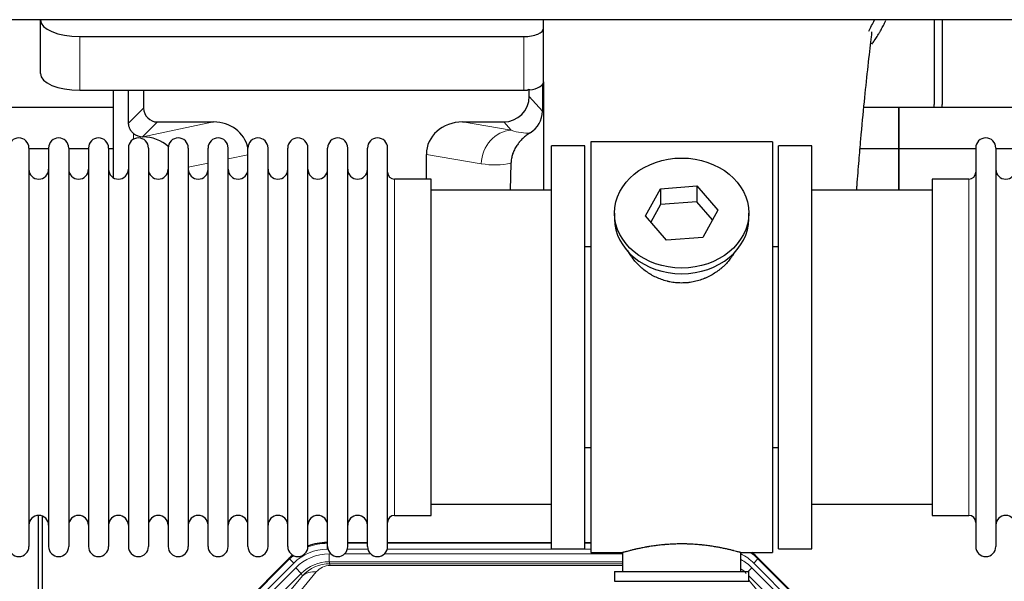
# Model space of a CAD drawing. Header units: inches. Extents: x 0 to 20790, y -12 to 14700.
# Tile 40 of 184: x 4439 to 4938, y 5192 to 5476. Entities that reach past the tile are written whole.
import ezdxf

# ---------------------------------------------------------------- set-up
doc = ezdxf.new("R2010")
doc.units = ezdxf.units.IN
doc.layers.add('1', color=7, linetype='Continuous', true_color=0xffffff)

msp = doc.modelspace()

# ---------------------------------------------------------------- linework, layer by layer
at = {"layer": '1', "color": 2, "linetype": 'Continuous', "lineweight": 25}
for p, q in [((5357.681, 5476.171), (1481.725, 5476.171)), ((4449.775, 5476.171), (4449.775, 5476.104)), ((4449.775, 5448.915), (4449.775, 5476.104)), ((4704.775, 5471.877), (4704.775, 5476.171)), ((4902.725, 5476.173), (4902.725, 5433.301)), ((4906.725, 5476.173), (4906.725, 5433.301)), ((4704.775, 5444.689), (4704.775, 5471.877)), ((4469.775, 5467.65), (4694.775, 5467.65)), ((4704.775, 5444.688), (4704.775, 5389.802)), ((4469.775, 5440.462), (4694.775, 5440.462)), ((4486.707, 5440.462), (4486.707, 5396.192)), ((4502.085, 5440.462), (4502.085, 5431.361)), ((4697.49, 5437.348), (4697.49, 5441.064)), ((4704.252, 5443.34), (4704.197, 5429.892)), ((4486.712, 5431.776), (4394.725, 5431.776)), ((4884.725, 5431.776), (4867.033, 5431.776)), ((4884.725, 5431.776), (4884.725, 5410.801)), ((4976.712, 5431.776), (4884.725, 5431.776)), ((4884.725, 5410.801), (4884.725, 5431.776)), ((4509.059, 5424.388), (4537.52, 5424.388)), ((4663.688, 5424.388), (4684.539, 5424.388)), ((4501.52, 5416.848), (4501.678, 5416.848)), ((4728.725, 5414.301), (4728.725, 5206.301)), ((4820.725, 5414.301), (4728.725, 5414.301)), ((4820.725, 5414.301), (4820.725, 5206.301)), ((4443.925, 5411.201), (4443.925, 5209.401)), ((4453.925, 5410.801), (4443.925, 5410.801)), ((4453.925, 5411.201), (4453.925, 5209.401)), ((4464.125, 5411.201), (4464.125, 5209.401)), ((4474.123, 5410.801), (4464.126, 5410.801)), ((4474.125, 5411.201), (4474.125, 5209.401)), ((4486.705, 5410.801), (4484.324, 5410.801)), ((4484.325, 5411.201), (4484.325, 5209.401)), ((4494.325, 5411.201), (4494.325, 5209.401)), ((4504.525, 5411.201), (4504.525, 5209.401)), ((4514.525, 5411.201), (4514.525, 5209.401)), ((4524.725, 5411.201), (4524.725, 5209.401)), ((4534.725, 5209.401), (4534.725, 5411.2)), ((4544.925, 5209.401), (4544.925, 5411.201)), ((4554.925, 5209.401), (4554.925, 5411.201)), ((4565.125, 5209.401), (4565.125, 5411.201)), ((4575.125, 5209.401), (4575.125, 5411.2)), ((4585.325, 5209.401), (4585.325, 5411.201)), ((4595.325, 5209.401), (4595.325, 5411.2)), ((4605.525, 5209.401), (4605.525, 5411.201)), ((4615.525, 5209.401), (4615.525, 5411.2)), ((4625.725, 5209.401), (4625.725, 5411.201)), ((4725.725, 5412.301), (4708.725, 5412.301)), ((4708.725, 5208.301), (4708.725, 5412.301)), ((4725.725, 5208.301), (4725.725, 5412.301)), ((4840.725, 5412.301), (4823.725, 5412.301)), ((4823.725, 5208.301), (4823.725, 5412.301)), ((4840.725, 5208.301), (4840.725, 5412.301)), ((4884.725, 5410.801), (4865.097, 5410.801)), ((4923.727, 5410.801), (4884.725, 5410.801)), ((4884.725, 5410.801), (4884.725, 5389.799)), ((4884.725, 5389.8), (4884.725, 5410.801)), ((4923.725, 5411.201), (4923.725, 5209.401)), ((4933.925, 5411.201), (4933.925, 5209.401)), ((4943.925, 5410.801), (4933.925, 5410.801)), ((4645.351, 5395.45), (4645.351, 5408)), ((4688.24, 5403.5), (4687.874, 5389.8)), ((4647.725, 5395.451), (4629.225, 5395.451)), ((4647.725, 5225.151), (4647.725, 5395.451)), ((4901.725, 5395.451), (4901.725, 5225.151)), ((4920.225, 5395.451), (4901.725, 5395.451)), ((4708.725, 5389.801), (4647.72, 5389.801)), ((4756.334, 5376.828), (4764.005, 5390.596)), ((4764.005, 5390.596), (4782.396, 5392.037)), ((4764.005, 5390.596), (4764.005, 5382.565)), ((4782.396, 5392.037), (4782.396, 5384.007)), ((4782.396, 5392.037), (4793.116, 5379.711)), ((4901.73, 5389.801), (4840.725, 5389.801)), ((4782.396, 5384.007), (4764.005, 5382.565)), ((4790.389, 5374.817), (4782.396, 5384.007)), ((4764.005, 5382.565), (4759.061, 5373.692)), ((4793.116, 5379.711), (4785.445, 5365.943)), ((4740.725, 5378.27), (4740.725, 5375.402)), ((4767.053, 5364.502), (4756.334, 5376.828)), ((4808.725, 5375.402), (4808.725, 5378.27)), ((4785.445, 5365.943), (4767.053, 5364.502)), ((4725.725, 5361.301), (4728.725, 5361.301)), ((4820.725, 5361.301), (4823.725, 5361.301)), ((4728.725, 5259.301), (4725.725, 5259.301)), ((4823.725, 5259.301), (4820.725, 5259.301)), ((4647.72, 5230.801), (4708.725, 5230.801)), ((4840.725, 5230.801), (4901.73, 5230.801)), ((4448.724, 4824.559), (4448.724, 5225.139)), ((4450.724, 5224.811), (4450.724, 4801.301)), ((4629.225, 5225.151), (4647.725, 5225.151)), ((4901.725, 5225.151), (4920.225, 5225.151)), ((4594.965, 5211.401), (4595.327, 5211.401)), ((4605.527, 5211.401), (4615.525, 5211.401)), ((4625.725, 5211.401), (4708.722, 5211.401)), ((4725.722, 5211.401), (4728.724, 5211.401)), ((4708.725, 5208.301), (4725.725, 5208.301)), ((4728.725, 5206.301), (4744.725, 5206.301)), ((4744.725, 5206.301), (4744.725, 5196.801)), ((4804.32, 5206.301), (4820.725, 5206.301)), ((4804.725, 5196.801), (4804.725, 5206.417)), ((4823.725, 5208.301), (4840.725, 5208.301)), ((4532.084, 5159.688), (4575.9, 5203.504)), ((4813.55, 5203.504), (4857.366, 5159.688)), ((4740.725, 5196.801), (4808.725, 5196.801)), ((4740.725, 5196.801), (4740.725, 5191.801)), ((4808.725, 5191.801), (4808.725, 5196.801)), ((4740.725, 5191.801), (4808.725, 5191.801))]:
    msp.add_line(p, q, dxfattribs=at)
at = {"layer": '1', "color": 110, "linetype": 'Continuous', "lineweight": 13}
for p, q in [((4469.775, 5440.462), (4469.775, 5467.65)), ((4694.775, 5440.462), (4694.775, 5467.65)), ((4697.49, 5437.348), (4704.197, 5429.892)), ((4494.467, 5423.743), (4502.085, 5431.361)), ((4509.059, 5424.388), (4501.52, 5416.848)), ((4501.678, 5416.848), (4537.52, 5424.388)), ((4663.688, 5424.388), (4688.33, 5420.173)), ((4688.33, 5420.173), (4684.539, 5424.388)), ((4496.916, 5415.64), (4496.916, 5418.554)), ((4554.925, 5407.812), (4544.925, 5405.708)), ((4673.196, 5403.237), (4645.351, 5408)), ((4534.725, 5403.563), (4524.725, 5401.459)), ((4629.225, 5225.151), (4629.225, 5395.451)), ((4920.225, 5395.451), (4920.225, 5225.151)), ((4594.965, 5211.401), (4595.121, 5211.026)), ((4595.121, 5211.026), (4595.326, 5211.026)), ((4595.121, 5208.03), (4595.121, 5211.026)), ((4605.526, 5211.026), (4615.527, 5211.026)), ((4625.727, 5211.026), (4708.722, 5211.026)), ((4725.723, 5211.026), (4728.724, 5211.026)), ((4595.513, 5208.03), (4595.121, 5208.03)), ((4596.097, 5205.673), (4596.945, 5205.673)), ((4596.097, 5201.678), (4596.097, 5205.673)), ((4603.907, 5205.673), (4617.145, 5205.673)), ((4615.714, 5208.03), (4605.339, 5208.03)), ((4624.107, 5205.673), (4744.723, 5205.673)), ((4728.724, 5208.03), (4625.54, 5208.03)), ((4532.464, 5159.538), (4576.055, 5203.129)), ((4578.173, 5201.01), (4534.583, 5157.42)), ((4576.055, 5203.129), (4575.9, 5203.504)), ((4578.173, 5201.01), (4576.055, 5203.129)), ((4744.723, 5201.678), (4596.097, 5201.678)), ((4596.097, 5201.678), (4596.492, 5200.724)), ((4596.492, 5200.724), (4744.722, 5200.724)), ((4596.492, 5199.845), (4596.492, 5200.724)), ((4744.722, 5199.845), (4596.492, 5199.845)), ((4813.395, 5203.129), (4811.276, 5201.01)), ((4854.867, 5157.42), (4811.276, 5201.01)), ((4813.55, 5203.504), (4813.395, 5203.129)), ((4813.395, 5203.129), (4856.985, 5159.538)), ((4536.974, 5156.478), (4579.15, 5198.653)), ((4581.974, 5195.829), (4539.799, 5153.653)), ((4556.45, 5163.319), (4582.528, 5194.492)), ((4589.589, 5196.538), (4563.512, 5165.365)), ((4581.974, 5195.829), (4579.15, 5198.653)), ((4582.528, 5194.492), (4581.974, 5195.829)), ((4808.447, 5196.801), (4810.3, 5198.653)), ((4849.651, 5153.653), (4808.725, 5194.578)), ((4852.475, 5156.478), (4810.3, 5198.653)), ((4808.725, 5192.335), (4832.999, 5163.319))]:
    msp.add_line(p, q, dxfattribs=at)
at = {"layer": '1', "color": 2, "linetype": 'Continuous', "lineweight": 25}
for centre, radius, start, end in [((4880.725, 5433.301), 22, 356.02453, 0), ((4884.725, 5433.301), 22, 356.02453, 0), ((4438.825, 5411.201), 5.1, 0, 180), ((4459.025, 5411.201), 5.1, 0, 180), ((4479.225, 5411.201), 5.1, 0, 180), ((4499.425, 5411.201), 5.1, 0, 180), ((4519.625, 5411.201), 5.1, 0, 180), ((4539.825, 5411.201), 5.1, 0, 180), ((4560.025, 5411.201), 5.1, 0, 180), ((4580.225, 5411.201), 5.1, 0, 180), ((4600.425, 5411.201), 5.1, 0, 180), ((4620.625, 5411.201), 5.1, 0, 180), ((4928.825, 5411.201), 5.1, 0, 180), ((4448.925, 5400.451), 5, 180, 0), ((4469.125, 5400.451), 5, 180, 0), ((4489.325, 5400.451), 5, 180, 0), ((4509.525, 5400.451), 5, 180, 0), ((4529.725, 5400.451), 5, 180, 0), ((4549.925, 5400.451), 5, 180, 0), ((4570.125, 5400.451), 5, 180, 0), ((4590.325, 5400.451), 5, 180, 0), ((4610.525, 5400.451), 5, 180, 0), ((4629.225, 5398.951), 3.5, 180, 270), ((4920.225, 5398.951), 3.5, 270, 0), ((4938.925, 5400.451), 5, 180, 0), ((4448.925, 5220.151), 5, 0, 180), ((4469.125, 5220.151), 5, 0, 180), ((4489.325, 5220.151), 5, 0, 180), ((4509.525, 5220.151), 5, 0, 180), ((4529.725, 5220.151), 5, 0, 180), ((4549.925, 5220.151), 5, 0, 180), ((4570.125, 5220.151), 5, 0, 180), ((4590.325, 5220.151), 5, 0, 180), ((4610.525, 5220.151), 5, 0, 180), ((4629.225, 5221.651), 3.5, 90, 180), ((4920.225, 5221.651), 3.5, 0, 90), ((4938.925, 5220.151), 5, 0, 180), ((4438.825, 5209.401), 5.1, 180, 0), ((4459.025, 5209.401), 5.1, 180, 0), ((4479.225, 5209.401), 5.1, 180, 0), ((4499.425, 5209.401), 5.1, 180, 0), ((4519.625, 5209.401), 5.1, 180, 0), ((4539.825, 5209.401), 5.1, 180, 0), ((4560.025, 5209.401), 5.1, 180, 0), ((4580.225, 5209.401), 5.1, 180, 0), ((4600.425, 5209.401), 5.1, 180, 0), ((4620.625, 5209.401), 5.1, 180, 0), ((4928.825, 5209.401), 5.1, 180, 0)]:
    msp.add_arc(centre, radius, start, end, dxfattribs=at)
for centre, major_axis, ratio, start_param, end_param in [((4469.775, 5476.104), (-20, 0), 0.4226815, 0, 1.5707963), ((4694.775, 5471.877), (-10, 0), 0.4226815, 1.5707963, 3.1415927), ((4469.775, 5448.915), (-20, 0), 0.4226815, 0, 1.5707963), ((4694.775, 5444.689), (-10, 0), 0.4226815, 1.8474697, 3.1415927), ((4496.916, 4990.185), (10.169, -1338.708), 0.0006671, 1.9006007, 1.9138317), ((4694.775, 5444.689), (-10, 0), 0.4226815, 1.5707963, 1.7425489), ((4694.775, 5463.834), (0, 23.658), 0.4226815, 3.3133452, 3.4165375), ((4697.402, 5444.265), (1.809, -48.123), 0.0006749, 4.7789279, 4.7881353), ((4684.45, 5437.437), (-8.754, 9.732), 0.993147, 2.4124357, 3.9763944), ((4509.112, 5431.414), (4.987, 4.987), 0.9924325, 2.3599928, 3.9231925), ((4691.157, 5429.981), (12.412, -4.015), 0.9953148, 5.572067, 6.5905896), ((4536.903, 5407.323), (-18.076, -3.802), 0.9203203, 3.1559659, 4.4876926), ((4664.445, 5407.323), (18.879, -3.229), 0.8876007, 1.7611606, 3.2922561), ((4501.52, 5423.822), (-7.027, 0), 0.9924325, 0.8563441, 1.5707963), ((4501.678, 5399.913), (-18.402, 0), 0.9203203, 3.9349859, 4.712389), ((4774.725, 5375.402), (34, 0), 0.819152, 3.1416663, 6.2831608), ((4594.996, 5184.364, 0), (10.349, -24.985), 0.998395, 2.7494612, 3.1145601), ((4594.996, 5184.364, 0), (10.349, -24.985), 0.998395, 3.4494404, 3.5337241), ((4794.454, 5184.364, 0), (-10.349, -24.985), 0.998395, 2.7494612, 2.9094018)]:
    msp.add_ellipse(centre, major_axis=major_axis, ratio=ratio, start_param=start_param, end_param=end_param, dxfattribs=at)
at = {"layer": '1', "color": 110, "linetype": 'Continuous', "lineweight": 13}
for centre, major_axis, ratio, start_param, end_param in [((4688.33, 5403.237), (-2.866, -16.757), 0.8876007, 3.3319569, 4.8630524), ((4688.087, 5433.394), (17.605, -10.298), 0.5880236, 5.056727, 5.602163), ((4672.952, 5433.394), (33.02, -17.025), 0.7759833, 5.0998257, 5.5373073), ((4595.148, 5183.997, 0), (10.345, -24.976), 0.9987509, 2.7494612, 3.1209322), ((4595.148, 5183.997, 0), (10.345, -24.976), 0.9987509, 3.439392, 3.5337241), ((4595.148, 5183.997, 0), (9.199, -22.209), 0.998395, 2.7494612, 3.5337241), ((4596.124, 5181.64, 0), (-9.199, 22.209), 0.998395, 5.8910538, 6.6753168), ((4794.302, 5183.997, 0), (-9.199, -22.209), 0.998395, 2.7494612, 3.0857139), ((4794.302, 5183.997), (-10.345, -24.976), 0.9987509, 2.7494612, 2.9335669), ((4596.124, 5181.64), (7.671, -18.519), 0.9977549, 2.7494612, 3.5337241), ((4597.046, 5179.415), (4.311, -20.925), 0.9337003, 2.9520749, 3.7363379), ((4597.046, 5188.523), (2.389, -11.128), 0.8742439, 2.9560698, 3.7403327), ((4793.325, 5181.64), (9.199, 22.209), 0.998395, 5.8910538, 6.1816355), ((4589.589, 5187.43), (-7.67, 6.416), 0.860824, 5.3364913, 6.1801624), ((4793.325, 5181.64), (-7.671, -18.519), 0.9977549, 2.7494612, 2.9288368)]:
    msp.add_ellipse(centre, major_axis=major_axis, ratio=ratio, start_param=start_param, end_param=end_param, dxfattribs=at)
at = {"layer": '1', "color": 2, "linetype": 'Continuous', "lineweight": 25}
msp.add_ellipse((4774.725, 5378.27), major_axis=(34, 0), ratio=0.819152, dxfattribs=at)
msp.add_open_spline([(4869.491, 5470.381), (4870.536, 5472.234), (4871.496, 5474.121), (4872.369, 5476.029)], degree=3, dxfattribs=at)
for points, knots in [([(4871.161, 5463.861), (4871.565, 5464.419), (4872.454, 5465.685), (4873.307, 5466.983), (4874, 5468.076), (4874.227, 5468.444), (4874.565, 5468.998), (4874.677, 5469.183), (4874.898, 5469.554), (4875.448, 5470.483), (4876.398, 5472.172), (4877.412, 5474.127), (4877.997, 5475.334), (4878.205, 5475.773)], [0, 0, 0, 0, 0.1496649, 0.3358153, 0.3358153, 0.4288905, 0.4288905, 0.4754281, 0.4754281, 0.5219657, 0.7081162, 0.8942666, 1, 1, 1, 1]), ([(4863.423, 5389.849), (4863.482, 5390.656), (4863.867, 5395.796), (4864.557, 5404.549), (4865.784, 5419.048), (4867.299, 5434.906), (4869.033, 5451.131), (4870.423, 5463.797), (4871.214, 5469.437), (4871.183, 5470.003), (4871.096, 5469.988)], [0, 0, 0, 0, 0.0209699, 0.1342168, 0.236439, 0.4335227, 0.6253698, 0.8247311, 0.9321253, 1, 1, 1, 1]), ([(4496.916, 5418.554), (4496.726, 5418.717), (4496.547, 5418.888), (4496.208, 5419.246), (4496.049, 5419.432), (4495.75, 5419.821), (4495.61, 5420.023), (4495.464, 5420.26), (4495.448, 5420.286), (4495.417, 5420.339), (4495.401, 5420.366), (4495.354, 5420.446), (4495.264, 5420.608), (4495.18, 5420.772), (4495.022, 5421.104), (4494.929, 5421.329), (4494.767, 5421.79), (4494.699, 5422.026), (4494.629, 5422.326), (4494.615, 5422.387), (4494.591, 5422.508), (4494.579, 5422.569), (4494.547, 5422.753), (4494.529, 5422.876), (4494.485, 5423.245), (4494.469, 5423.493), (4494.467, 5423.743)], [0, 0, 0, 0, 0.125, 0.125, 0.25, 0.25, 0.375, 0.375, 0.390625, 0.390625, 0.40625, 0.40625, 0.4375, 0.5, 0.5, 0.625, 0.625, 0.75, 0.75, 0.78125, 0.78125, 0.8125, 0.8125, 0.875, 0.875, 1, 1, 1, 1]), ([(4697.953, 5418.875), (4697.612, 5418.669), (4696.944, 5418.24), (4695.982, 5417.551), (4695.061, 5416.814), (4694.474, 5416.29), (4693.901, 5415.75), (4693.622, 5415.472), (4693.078, 5414.899), (4692.813, 5414.604), (4692.492, 5414.224), (4692.428, 5414.147), (4692.301, 5413.993), (4692.114, 5413.761), (4691.932, 5413.526), (4691.577, 5413.052), (4691.124, 5412.407), (4690.714, 5411.74), (4690.325, 5411.06), (4690.141, 5410.715), (4689.796, 5410.011), (4689.635, 5409.653), (4689.336, 5408.925), (4689.198, 5408.554), (4689.041, 5408.082), (4689.01, 5407.987), (4688.966, 5407.844), (4688.951, 5407.797), (4688.922, 5407.701), (4688.851, 5407.462), (4688.785, 5407.222), (4688.637, 5406.645), (4688.553, 5406.258), (4688.413, 5405.478), (4688.358, 5405.086), (4688.276, 5404.297), (4688.25, 5403.9), (4688.24, 5403.5)], [0, 0, 0, 0, 0.0625, 0.125, 0.1875, 0.25, 0.25, 0.3125, 0.3125, 0.375, 0.375, 0.390625, 0.390625, 0.40625, 0.4375, 0.4375, 0.5, 0.5625, 0.5625, 0.625, 0.625, 0.6875, 0.6875, 0.75, 0.75, 0.765625, 0.765625, 0.7734375, 0.7734375, 0.78125, 0.8125, 0.8125, 0.875, 0.875, 0.9375, 0.9375, 1, 1, 1, 1]), ([(4777.583, 5342.978), (4776.591, 5342.884), (4775.603, 5342.839), (4773.634, 5342.846), (4772.653, 5342.897), (4770.699, 5343.095), (4769.725, 5343.242), (4768.512, 5343.485), (4768.27, 5343.537), (4767.907, 5343.619), (4767.786, 5343.647), (4767.544, 5343.705), (4766.943, 5343.852), (4766.349, 5344.017), (4764.939, 5344.445), (4764.018, 5344.774), (4762.216, 5345.513), (4761.334, 5345.924), (4760.04, 5346.601), (4759.613, 5346.837), (4759.086, 5347.145), (4758.981, 5347.208), (4758.772, 5347.333), (4758.459, 5347.523), (4758.151, 5347.718), (4757.134, 5348.377), (4756.352, 5348.936), (4754.853, 5350.114), (4754.135, 5350.734), (4752.761, 5352.031), (4752.105, 5352.708), (4750.858, 5354.122), (4750.277, 5354.847), (4749.198, 5356.329), (4748.699, 5357.086), (4747.956, 5358.34), (4747.686, 5358.827), (4747.433, 5359.32)], [0, 0, 0, 0, 0.0792205, 0.0792205, 0.1584409, 0.1584409, 0.2376614, 0.2376614, 0.2574665, 0.2574665, 0.2673691, 0.2673691, 0.2772716, 0.3168819, 0.3168819, 0.3961024, 0.3961024, 0.4753228, 0.4753228, 0.5149331, 0.5149331, 0.5248356, 0.5248356, 0.5347382, 0.5545433, 0.5545433, 0.6337638, 0.6337638, 0.7129842, 0.7129842, 0.7922047, 0.7922047, 0.8714252, 0.8714252, 0.9506456, 0.9506456, 1, 1, 1, 1]), ([(4801.623, 5358.581), (4801.463, 5358.292), (4801.297, 5358.004), (4801.066, 5357.619), (4801.006, 5357.522), (4800.886, 5357.328), (4800.705, 5357.037), (4800.518, 5356.75), (4800.136, 5356.179), (4799.873, 5355.804), (4799.054, 5354.696), (4798.471, 5353.978), (4797.231, 5352.588), (4796.574, 5351.915), (4795.705, 5351.104), (4795.441, 5350.863), (4795.171, 5350.625), (4794.99, 5350.467), (4794.899, 5350.389), (4794.442, 5350), (4794.07, 5349.697), (4792.934, 5348.816), (4792.15, 5348.263), (4790.529, 5347.227), (4789.693, 5346.744), (4788.398, 5346.075), (4787.959, 5345.861), (4787.291, 5345.554), (4787.067, 5345.454), (4786.728, 5345.308), (4786.614, 5345.26), (4786.387, 5345.165), (4786.273, 5345.118), (4785.244, 5344.704), (4784.317, 5344.38), (4782.437, 5343.823), (4781.484, 5343.589), (4780.036, 5343.308), (4779.55, 5343.225), (4778.816, 5343.119), (4778.57, 5343.087), (4778.078, 5343.028), (4777.831, 5343.001), (4777.583, 5342.978)], [0, 0, 0, 0, 0.0354008, 0.0354008, 0.0474583, 0.0474583, 0.0595158, 0.0836308, 0.0836308, 0.1318607, 0.1318607, 0.2283206, 0.2283206, 0.3247806, 0.3247806, 0.3488955, 0.360953, 0.360953, 0.3730105, 0.3730105, 0.4212405, 0.4212405, 0.5177004, 0.5177004, 0.6141603, 0.6141603, 0.6623903, 0.6623903, 0.6865053, 0.6865053, 0.6985627, 0.6985627, 0.7106202, 0.7106202, 0.8070802, 0.8070802, 0.9035401, 0.9035401, 0.95177, 0.95177, 0.975885, 0.975885, 1, 1, 1, 1]), ([(4804.725, 5206.301), (4804.725, 5206.301), (4804.677, 5206.314), (4804.533, 5206.356), (4804.473, 5206.373), (4804.364, 5206.404), (4804.305, 5206.421), (4804.239, 5206.44), (4804.193, 5206.453), (4804.17, 5206.459), (4803.951, 5206.521), (4803.711, 5206.589), (4803.139, 5206.747), (4802.808, 5206.838), (4802.058, 5207.039), (4801.638, 5207.15), (4801.114, 5207.284), (4801.055, 5207.299), (4800.936, 5207.33), (4800.876, 5207.345), (4800.693, 5207.391), (4800.569, 5207.423), (4800.189, 5207.518), (4799.926, 5207.582), (4799.11, 5207.781), (4798.53, 5207.918), (4797.295, 5208.198), (4796.641, 5208.341), (4795.603, 5208.557), (4795.248, 5208.629), (4794.792, 5208.72), (4794.7, 5208.738), (4794.516, 5208.774), (4794.239, 5208.828), (4793.957, 5208.882), (4793.011, 5209.059), (4792.229, 5209.198), (4790.611, 5209.465), (4789.777, 5209.594), (4788.486, 5209.776), (4787.612, 5209.894), (4786.711, 5210.004), (4786.14, 5210.07), (4786.025, 5210.083), (4785.795, 5210.108), (4785.451, 5210.146), (4785.104, 5210.182), (4784.409, 5210.253), (4783.943, 5210.297), (4782.536, 5210.42), (4781.587, 5210.49), (4779.665, 5210.604), (4778.693, 5210.647), (4777.462, 5210.684), (4777.092, 5210.694), (4776.658, 5210.703), (4776.472, 5210.706), (4776.348, 5210.708), (4776.286, 5210.709), (4775.726, 5210.718), (4775.23, 5210.722), (4773.747, 5210.722), (4772.763, 5210.707), (4770.809, 5210.649), (4769.837, 5210.606), (4768.389, 5210.521), (4767.907, 5210.49), (4767.188, 5210.437), (4766.948, 5210.419), (4766.589, 5210.39), (4766.47, 5210.38), (4766.231, 5210.36), (4766.113, 5210.35), (4765.047, 5210.257), (4764.122, 5210.163), (4762.315, 5209.955), (4761.432, 5209.842), (4759.708, 5209.599), (4758.868, 5209.47), (4757.946, 5209.318), (4757.843, 5209.301), (4757.64, 5209.267), (4757.337, 5209.215), (4757.039, 5209.163), (4756.448, 5209.059), (4756.063, 5208.989), (4754.932, 5208.776), (4754.212, 5208.633), (4752.835, 5208.346), (4752.18, 5208.203), (4751.402, 5208.027), (4751.172, 5207.974), (4750.946, 5207.922), (4750.797, 5207.887), (4750.722, 5207.87), (4750.355, 5207.783), (4750.071, 5207.715), (4749.254, 5207.517), (4748.751, 5207.391), (4747.829, 5207.154), (4747.41, 5207.044), (4746.845, 5206.892), (4746.667, 5206.844), (4746.417, 5206.776), (4746.295, 5206.743), (4746.18, 5206.711), (4746.105, 5206.69), (4746.068, 5206.68), (4745.742, 5206.59), (4745.501, 5206.522), (4745.115, 5206.413), (4744.969, 5206.371), (4744.823, 5206.329), (4744.787, 5206.318), (4744.75, 5206.308), (4744.74, 5206.305), (4744.728, 5206.302), (4744.725, 5206.301), (4744.725, 5206.301)], [0, 0, 0, 0, 0.0311289, 0.0311289, 0.0467558, 0.0467558, 0.0545693, 0.0584761, 0.0584761, 0.0623828, 0.0623828, 0.0936367, 0.0936367, 0.1248906, 0.1248906, 0.1561445, 0.1561445, 0.1600513, 0.1600513, 0.163958, 0.163958, 0.1717715, 0.1717715, 0.1873984, 0.1873984, 0.2186523, 0.2186523, 0.2499062, 0.2499062, 0.2655332, 0.2655332, 0.2694399, 0.2694399, 0.2733467, 0.2811601, 0.2811601, 0.3124141, 0.3124141, 0.343668, 0.343668, 0.3592949, 0.3749219, 0.3749219, 0.3788286, 0.3788286, 0.3827353, 0.3905488, 0.3905488, 0.4061758, 0.4061758, 0.4374297, 0.4374297, 0.4686836, 0.4686836, 0.4764971, 0.4804038, 0.4823572, 0.4823572, 0.4843105, 0.4843105, 0.4999375, 0.4999375, 0.5311914, 0.5311914, 0.5624453, 0.5624453, 0.5780723, 0.5780723, 0.5858857, 0.5858857, 0.5897925, 0.5897925, 0.5936992, 0.5936992, 0.6249531, 0.6249531, 0.656207, 0.656207, 0.6874609, 0.6874609, 0.6913677, 0.6913677, 0.6952744, 0.7030879, 0.7030879, 0.7187148, 0.7187148, 0.7499687, 0.7499687, 0.7812227, 0.7812227, 0.7890361, 0.7929429, 0.7929429, 0.7968496, 0.7968496, 0.8124766, 0.8124766, 0.8437305, 0.8437305, 0.8749844, 0.8749844, 0.8906113, 0.8906113, 0.8984248, 0.9023315, 0.9023315, 0.9062383, 0.9062383, 0.9374922, 0.9374922, 0.9687461, 0.9687461, 0.984373, 0.984373, 0.9921865, 0.9921865, 1, 1, 1, 1])]:
    msp.add_open_spline(points, degree=3, knots=knots, dxfattribs=at)

doc.saveas('drawing.dxf')
